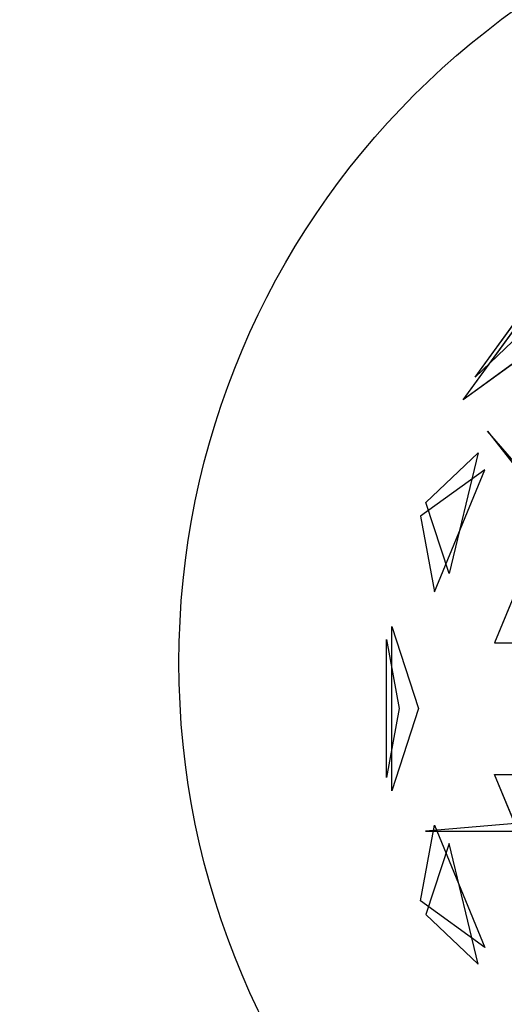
# Model space of a CAD drawing. Extents: x 22936 to 50368, y -4877 to 31080.
# Tile 64 of 256: x 49675 to 49750, y 439 to 592. Entities that reach past the tile are written whole.
import ezdxf

# ---------------------------------------------------------------- set-up
doc = ezdxf.new("R2010")
doc.units = 0
doc.layers.get('0').update_dxf_attribs({"linetype": 'CONTINUOUS'})
for name, color, linetype in [('00_TRACE_ARBRE', 3, 'CONTINUOUS'), ('00_TRACE_RDC', 241, 'CONTINUOUS'), ('08_AMENAGEMENTS_EXTERIEURS', 253, 'CONTINUOUS'), ('09_VEGETATION', 134, 'CONTINUOUS')]:
    doc.layers.add(name, color=color, linetype=linetype)

# ---------------------------------------------------------------- blocks, each defined once
blk = doc.blocks.new('TREE_GEOMETRIC_ROUND')
at = {"color": 7}
for p, q in [((-1491.6, 798.4, 3736.8), (-1209.6, 1186.5, 3736.8)), ((-1458.9, 861, 4189.8), (-1259, 1136.1, 4189.8)), ((-1333.8, 980.2, 4415.9), (-1458.9, 861, 4189.8)), ((-1287.6, 946.6, 3316.1), (-1491.6, 798.4, 3736.8)), ((-1424.8, 711.3, 4367.3), (-981.2, 146.5, 4126.7)), ((-935.2, 146.5, 4074.4), (-1424.8, 711.3, 4367.3)), ((-1594.7, 513.6, 4337.8), (-1450, 651.5, 4599.3)), ((-1450, 651.5, 4599.3), (-1530.8, 317, 4661.7)), ((-1431.8, 604.8, 3199.5), (-1609.5, 475.7, 3565.9)), ((-1571.2, 266.8, 3265.8), (-1431.8, 604.8, 3199.5)), ((-1530.8, 317, 4661.7), (-1594.7, 513.6, 4337.8)), ((-1252.3, 495.8, 2829.7), (-1404.9, 125.8, 2902.3)), ((-1609.5, 475.7, 3565.9), (-1571.2, 266.8, 3265.8)), ((-1688.9, -284, 4186.4), (-1688.9, 171, 4186.4)), ((-1688.9, 171, 4186.4), (-1615, -56.5, 4561.2)), ((-1704, 134.2, 3733.7), (-1669.1, -56.5, 3459.9)), ((-1704, -247.1, 3733.7), (-1704, 134.2, 3733.7)), ((-1404.9, 125.8, 2902.3), (-1132, 125.8, 2577.8)), ((-1669.1, -56.5, 3459.9), (-1704, -247.1, 3733.7)), ((-1615, -56.5, 4561.2), (-1688.9, -284, 4186.4)), ((-1404.9, -238.8, 2902.3), (-1132, -238.8, 2577.8)), ((-1252.3, -608.8, 2829.7), (-1404.9, -238.8, 2902.3)), ((-933.8, -340.2, 3462.4), (-1596.1, -395.6, 3357.8)), ((-1609.5, -588.7, 3565.9), (-1571.2, -379.7, 3265.8)), ((-1571.2, -379.7, 3265.8), (-1431.8, -717.8, 3199.5)), ((-1596.1, -395.6, 3357.8), (-1345.6, -396.4, 3431)), ((-1530.8, -429.9, 4661.7), (-1594.7, -626.6, 4337.8)), ((-1450, -764.5, 4599.3), (-1530.8, -429.9, 4661.7)), ((-1431.8, -717.8, 3199.5), (-1609.5, -588.7, 3565.9)), ((-1594.7, -626.6, 4337.8), (-1450, -764.5, 4599.3))]:
    blk.add_line(p, q, dxfattribs=at)
mesh = blk.add_polyface(dxfattribs=at)
corners = [(-1209.6, 1186.5, 3736.8), (-1287.6, 946.6, 3316.1), (-1491.6, 798.4, 3736.8)]
mesh.append_faces([[corners[k] for k in face] for face in [(0, 1, 2)]], dxfattribs={"color": 7})
mesh = blk.add_polyface(dxfattribs=at)
corners = [(-1259, 1136.1, 4189.8), (-1333.8, 980.2, 4415.9), (-1458.9, 861, 4189.8)]
mesh.append_faces([[corners[k] for k in face] for face in [(0, 1, 2)]], dxfattribs={"color": 7})
mesh = blk.add_polyface(dxfattribs=at)
corners = [(-1424.8, 711.3, 4367.3), (-981.2, 146.5, 4126.7), (-935.2, 146.5, 4074.4)]
mesh.append_faces([[corners[k] for k in face] for face in [(0, 1, 2)]], dxfattribs={"color": 7})
mesh = blk.add_polyface(dxfattribs=at)
corners = [(-1450, 651.5, 4599.3), (-1530.8, 317, 4661.7), (-1594.7, 513.6, 4337.8)]
mesh.append_faces([[corners[k] for k in face] for face in [(0, 1, 2)]], dxfattribs={"color": 7})
mesh = blk.add_polyface(dxfattribs=at)
corners = [(-1431.8, 604.8, 3199.5), (-1609.5, 475.7, 3565.9), (-1571.2, 266.8, 3265.8)]
mesh.append_faces([[corners[k] for k in face] for face in [(0, 1, 2)]], dxfattribs={"color": 7})
mesh = blk.add_polyface(dxfattribs=at)
corners = [(-1252.3, 495.8, 2829.7), (-1404.9, 125.8, 2902.3), (-1132, 125.8, 2577.8)]
mesh.append_faces([[corners[k] for k in face] for face in [(0, 1, 2)]], dxfattribs={"color": 7})
mesh = blk.add_polyface(dxfattribs=at)
corners = [(-1688.9, 171, 4186.4), (-1615, -56.5, 4561.2), (-1688.9, -284, 4186.4)]
mesh.append_faces([[corners[k] for k in face] for face in [(0, 1, 2)]], dxfattribs={"color": 7})
mesh = blk.add_polyface(dxfattribs=at)
corners = [(-1704, 134.2, 3733.7), (-1669.1, -56.5, 3459.9), (-1704, -247.1, 3733.7)]
mesh.append_faces([[corners[k] for k in face] for face in [(0, 1, 2)]], dxfattribs={"color": 7})
mesh = blk.add_polyface(dxfattribs=at)
corners = [(-1132, -238.8, 2577.8), (-1252.3, -608.8, 2829.7), (-1404.9, -238.8, 2902.3)]
mesh.append_faces([[corners[k] for k in face] for face in [(0, 1, 2)]], dxfattribs={"color": 7})
mesh = blk.add_polyface(dxfattribs=at)
corners = [(-1571.2, -379.7, 3265.8), (-1431.8, -717.8, 3199.5), (-1609.5, -588.7, 3565.9)]
mesh.append_faces([[corners[k] for k in face] for face in [(0, 1, 2)]], dxfattribs={"color": 7})
mesh = blk.add_polyface(dxfattribs=at)
corners = [(-1530.8, -429.9, 4661.7), (-1594.7, -626.6, 4337.8), (-1450, -764.5, 4599.3)]
mesh.append_faces([[corners[k] for k in face] for face in [(0, 1, 2)]], dxfattribs={"color": 7})
blk = doc.blocks.new('ARBRE_SIMPLE')
blk.add_circle((0, 0), 250)
blk = doc.blocks.new('GROUPER_1')
at = {"layer": '00_TRACE_ARBRE', "xscale": 0.5, "yscale": 0.5, "zscale": 0.5, "rotation": 10.53798942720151}
blk.add_blockref('ARBRE_SIMPLE', (8210.59, 1103.26), dxfattribs=at)
blk = doc.blocks.new('GROUPER_2')
at = {"layer": '00_TRACE_RDC'}
blk.add_blockref('GROUPER_1', (12098.99, 4265.72), dxfattribs=at)
blk = doc.blocks.new('GROUPER_17')
at = {"layer": '08_AMENAGEMENTS_EXTERIEURS'}
mesh = blk.add_polyface(dxfattribs=at)
corners = [(16.45, 1860.4), (0, 1328), (0, 1844.55), (1795, 1328), (33.02, 1876.27), (49.71, 1892.12), (66.55, 1907.89), (83.55, 1923.55), (100.74, 1939.04), (118.11, 1954.33), (135.7, 1969.37), (153.53, 1984.11), (171.6, 1998.5), (189.93, 2012.5), (208.55, 2026.07), (227.46, 2039.16), (246.69, 2051.72), (266.25, 2063.72), (286.11, 2075.18), (306.26, 2086.08), (326.69, 2096.46), (347.37, 2106.3), (368.28, 2115.64), (389.4, 2124.46), (410.72, 2132.79), (432.21, 2140.64), (453.87, 2148), (475.66, 2154.9), (497.57, 2161.34), (519.59, 2167.33), (541.68, 2172.89), (563.84, 2178.01), (586.04, 2182.71), (608.27, 2187), (630.51, 2190.89), (652.73, 2194.39), (674.92, 2197.5), (697.06, 2200.25), (719.14, 2202.62), (741.15, 2204.62), (763.1, 2206.23), (785, 2207.43), (806.84, 2208.22), (828.63, 2208.57), (850.38, 2208.48), (872.08, 2207.93), (893.75, 2206.9), (915.39, 2205.39), (936.99, 2203.38), (958.57, 2200.86), (980.13, 2197.81), (1001.67, 2194.22), (1023.19, 2190.07), (1044.71, 2185.36), (1066.22, 2180.06), (1087.73, 2174.17), (1109.23, 2167.67), (1130.75, 2160.55), (1152.27, 2152.79), (1173.81, 2144.38), (1195.36, 2135.31), (1216.93, 2125.59), (1238.5, 2115.38), (1260.06, 2104.88), (1281.58, 2094.27), (1303.04, 2083.75), (1324.43, 2073.52), (1345.72, 2063.77), (1366.89, 2054.69), (1387.93, 2046.48), (1408.82, 2039.32), (1429.54, 2033.42), (1450.06, 2028.98), (1470.36, 2026.17), (1490.44, 2025.2), (1510.26, 2026.26), (1529.82, 2029.54), (1549.07, 2035.18), (1567.96, 2043.07), (1586.43, 2053.03), (1604.39, 2064.91), (1621.79, 2078.53), (1638.55, 2093.74), (1654.6, 2110.37), (1669.89, 2128.24), (1684.32, 2147.2), (1697.85, 2167.08), (1710.39, 2187.71), (1721.89, 2208.92), (1732.26, 2230.56), (1741.45, 2252.45), (1749.38, 2274.43), (1756.03, 2296.38), (1761.5, 2318.27), (1765.9, 2340.13), (1769.36, 2361.94), (1771.99, 2383.72), (1773.91, 2405.46), (1775.24, 2427.19), (1776.09, 2448.89), (1776.59, 2470.58), (1776.85, 2492.26), (1777, 2513.93), (2395.68, 2513.93), (1845, 75), (1845, 0), (1332.44, 6187.9), (953.84, 4324.79), (744.56, 6114.92), (1503.53, 4690.87), (1872.82, 4324.79), (2843.74, 4811.2), (2680.87, 4187.05), (193.79, -1456.02), (188.09, -1836.1), (174.84, -1645.82), (233.16, -2021.44), (244.41, -1272.11), (308.78, -2196.56), (325.25, -1099.34), (412.78, -2356.46), (434, -942.64), (3662.14, -2801.42), (567.57, -806.46), (722.14, -694.7), (893.31, -610.54), (1076.21, -556.38), (1155.38, -537.12), (1232.99, -512.33), (1308.66, -482.14), (1382.02, -446.69), (1452.7, -406.15), (1520.35, -360.74), (1584.63, -310.68), (1645.22, -256.21), (1701.82, -197.6), (1754.16, -135.16), (1801.96, -69.18), (1795, 75)]
mesh.append_faces([[corners[k] for k in face] for face in [(0, 1, 2), (106, 107, 108), (113, 114, 115)]], dxfattribs={"vtx0": -1})
mesh.append_faces([[corners[k] for k in face] for face in [(1, 0, 3), (104, 103, 105), (107, 109, 110), (110, 111, 112), (114, 113, 116), (116, 117, 118), (118, 119, 120), (120, 121, 122), (122, 112, 111)]], dxfattribs={"vtx0": -1, "vtx1": -1})
mesh.append_faces([[corners[k] for k in face] for face in [(3, 103, 104), (122, 105, 103)]], dxfattribs={"vtx0": -1, "vtx1": -1, "vtx2": -1})
mesh.append_faces([[corners[k] for k in face] for face in [(3, 0, 4), (3, 4, 5), (3, 5, 6), (3, 6, 7), (3, 7, 8), (3, 8, 9), (3, 9, 10), (3, 10, 11), (3, 11, 12), (3, 12, 13), (3, 13, 14), (3, 14, 15), (3, 15, 16), (3, 16, 17), (3, 17, 18), (3, 18, 19), (3, 19, 20), (3, 20, 21), (3, 21, 22), (3, 22, 23), (3, 23, 24), (3, 24, 25), (3, 25, 26), (3, 26, 27), (3, 27, 28), (3, 28, 29), (3, 29, 30), (3, 30, 31), (3, 31, 32), (3, 32, 33), (3, 33, 34), (3, 34, 35), (3, 35, 36), (3, 36, 37), (3, 37, 38), (3, 38, 39), (3, 39, 40), (3, 40, 41), (3, 41, 42), (3, 42, 43), (3, 43, 44), (3, 44, 45), (3, 45, 46), (3, 46, 47), (3, 47, 48), (3, 48, 49), (3, 49, 50), (3, 50, 51), (3, 51, 52), (3, 52, 53), (3, 53, 54), (3, 54, 55), (3, 55, 56), (3, 56, 57), (3, 57, 58), (3, 58, 59), (3, 59, 60), (3, 60, 61), (3, 61, 62), (3, 62, 63), (3, 63, 64), (3, 64, 65), (3, 65, 66), (3, 66, 67), (3, 67, 68), (3, 68, 69), (3, 69, 70), (3, 70, 71), (3, 71, 72), (3, 72, 73), (3, 73, 74), (3, 74, 75), (3, 75, 76), (3, 76, 77), (3, 77, 78), (3, 78, 79), (3, 79, 80), (3, 80, 81), (3, 81, 82), (3, 82, 83), (3, 83, 84), (3, 84, 85), (3, 85, 86), (3, 86, 87), (3, 87, 88), (3, 88, 89), (3, 89, 90), (3, 90, 91), (3, 91, 92), (3, 92, 93), (3, 93, 94), (3, 94, 95), (3, 95, 96), (3, 96, 97), (3, 97, 98), (3, 98, 99), (3, 99, 100), (3, 100, 101), (3, 101, 102), (3, 102, 103), (107, 106, 109), (110, 109, 111), (116, 113, 117), (118, 117, 119), (120, 119, 121), (122, 121, 123), (122, 123, 124), (122, 124, 125), (122, 125, 126), (122, 126, 127), (122, 127, 128), (122, 128, 129), (122, 129, 130), (122, 130, 131), (122, 131, 132), (122, 132, 133), (122, 133, 134), (122, 134, 135), (122, 135, 136), (122, 136, 137), (122, 137, 105), (122, 103, 112)]], dxfattribs={"vtx0": -1, "vtx2": -1})
mesh.append_faces([[corners[k] for k in face] for face in [(104, 138, 3)]], dxfattribs={"vtx2": -1})

msp = doc.modelspace()

# ---------------------------------------------------------------- block references
at = {"layer": '00_TRACE_RDC'}
msp.add_blockref('GROUPER_2', (29515.15, -4876.93), dxfattribs=at)
at = {"layer": '08_AMENAGEMENTS_EXTERIEURS', "color": 54}
msp.add_blockref('GROUPER_17', (46706.19, 1619.93), dxfattribs=at)
at = {"layer": '09_VEGETATION', "xscale": 0.05625, "yscale": 0.05625, "zscale": 0.05625}
msp.add_blockref('TREE_GEOMETRIC_ROUND', (49827.86, 488.05), dxfattribs=at)

doc.saveas('drawing.dxf')
